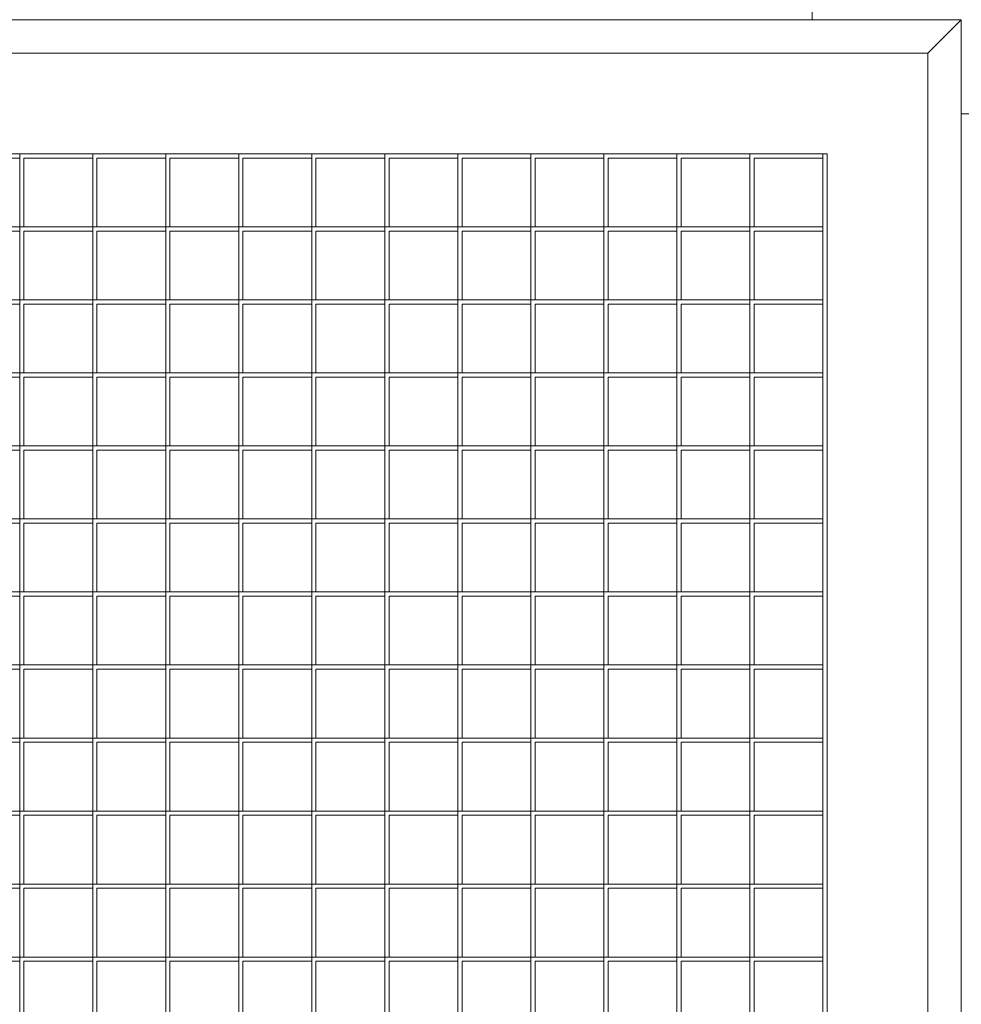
# Model space of a CAD drawing. Header units: inches. Extents: x 10 to 643, y -369 to 487.
# Tile 36 of 40: x 413 to 427, y 323 to 338. Entities that reach past the tile are written whole.
import ezdxf

# ---------------------------------------------------------------- set-up
doc = ezdxf.new("R2010")
doc.units = ezdxf.units.IN
doc.header["$MEASUREMENT"] = 0
doc.layers.add('A-CLNG-PATT', color=13, linetype='Continuous', lineweight=9)
doc.layers.add('M-EQPM', color=90, linetype='Continuous', lineweight=9)

# ---------------------------------------------------------------- blocks, each defined once
blk = doc.blocks.new('Air Grill - 2_ x 2_-5513472-Main Floor')
at = {"layer": 'M-EQPM'}
for p, q in [((14, 14), (-14, 14)), ((13.5, 13.5), (14, 14)), ((14, -14), (14, 14)), ((-13.5, 13.5), (13.5, 13.5)), ((13.5, 13.5), (13.5, -13.5)), ((12, 12), (-12, 12)), ((-0.031, 11.937), (-1.057, 11.937)), ((-0.031, 10.912), (-0.031, 12)), ((-0.031, 12), (-0.031, 11.937)), ((1.057, 11.937), (0.031, 11.937)), ((0.031, 11.937), (0.031, 10.912)), ((1.057, 10.912), (1.057, 12)), ((1.057, 12), (1.057, 11.937)), ((2.145, 11.937), (1.119, 11.937)), ((1.119, 11.937), (1.119, 10.912)), ((2.145, 10.912), (2.145, 12)), ((2.145, 12), (2.145, 11.937)), ((3.233, 11.937), (2.207, 11.937)), ((2.207, 11.937), (2.207, 10.912)), ((3.233, 10.912), (3.233, 12)), ((3.233, 12), (3.233, 11.937)), ((4.321, 11.937), (3.295, 11.937)), ((3.295, 11.937), (3.295, 10.912)), ((4.321, 10.912), (4.321, 12)), ((4.321, 12), (4.321, 11.937)), ((5.409, 11.937), (4.384, 11.937)), ((4.384, 11.937), (4.384, 10.912)), ((5.409, 10.912), (5.409, 12)), ((5.409, 12), (5.409, 11.937)), ((6.497, 11.937), (5.472, 11.937)), ((5.472, 11.937), (5.472, 10.912)), ((6.497, 10.912), (6.497, 12)), ((6.497, 12), (6.497, 11.937)), ((7.585, 11.937), (6.56, 11.937)), ((6.56, 11.937), (6.56, 10.912)), ((7.585, 10.912), (7.585, 12)), ((7.585, 12), (7.585, 11.937)), ((8.673, 11.937), (7.648, 11.937)), ((7.648, 11.937), (7.648, 10.912)), ((8.673, 10.912), (8.673, 12)), ((8.673, 12), (8.673, 11.937)), ((9.761, 11.937), (8.736, 11.937)), ((8.736, 11.937), (8.736, 10.912)), ((9.761, 10.912), (9.761, 12)), ((9.761, 12), (9.761, 11.937)), ((10.849, 11.937), (9.824, 11.937)), ((9.824, 11.937), (9.824, 10.912)), ((10.849, 12), (10.849, 11.937)), ((10.849, 10.912), (10.849, 12)), ((11.937, 11.937), (10.912, 11.937)), ((10.912, 11.937), (10.912, 10.912)), ((11.937, 12), (11.937, 11.937)), ((11.937, -11.938), (11.937, 12)), ((12, 12), (12, -12)), ((-1.119, 10.912), (-0.031, 10.912)), ((-0.031, 10.912), (1.057, 10.912)), ((-0.031, 9.824), (-0.031, 10.912)), ((-0.031, 10.912), (-0.031, 10.849)), ((0.031, 10.912), (-0.031, 10.912)), ((1.057, 10.912), (2.145, 10.912)), ((1.057, 9.824), (1.057, 10.912)), ((1.057, 10.912), (1.057, 10.849)), ((1.119, 10.912), (1.057, 10.912)), ((2.145, 10.912), (3.233, 10.912)), ((2.145, 9.824), (2.145, 10.912)), ((2.145, 10.912), (2.145, 10.849)), ((2.207, 10.912), (2.145, 10.912)), ((3.233, 10.912), (4.321, 10.912)), ((3.233, 9.824), (3.233, 10.912)), ((3.233, 10.912), (3.233, 10.849)), ((3.295, 10.912), (3.233, 10.912)), ((4.321, 10.912), (5.409, 10.912)), ((4.321, 9.824), (4.321, 10.912)), ((4.321, 10.912), (4.321, 10.849)), ((4.384, 10.912), (4.321, 10.912)), ((5.409, 10.912), (6.497, 10.912)), ((5.409, 9.824), (5.409, 10.912)), ((5.409, 10.912), (5.409, 10.849)), ((5.472, 10.912), (5.409, 10.912)), ((6.497, 10.912), (7.585, 10.912)), ((6.497, 9.824), (6.497, 10.912)), ((6.497, 10.912), (6.497, 10.849)), ((6.56, 10.912), (6.497, 10.912)), ((7.585, 10.912), (8.673, 10.912)), ((7.585, 9.824), (7.585, 10.912)), ((7.585, 10.912), (7.585, 10.849)), ((7.648, 10.912), (7.585, 10.912)), ((8.673, 10.912), (9.761, 10.912)), ((8.673, 9.824), (8.673, 10.912)), ((8.673, 10.912), (8.673, 10.849)), ((8.736, 10.912), (8.673, 10.912)), ((9.761, 10.912), (10.849, 10.912)), ((9.761, 9.824), (9.761, 10.912)), ((9.761, 10.912), (9.761, 10.849)), ((9.824, 10.912), (9.761, 10.912)), ((10.849, 10.912), (10.849, 10.849)), ((10.849, 10.912), (11.937, 10.912)), ((10.849, 9.824), (10.849, 10.912)), ((10.912, 10.912), (10.849, 10.912)), ((11.937, 10.912), (11.937, 10.849)), ((-0.031, 10.849), (-1.057, 10.849)), ((1.057, 10.849), (0.031, 10.849)), ((0.031, 10.849), (0.031, 9.824)), ((2.145, 10.849), (1.119, 10.849)), ((1.119, 10.849), (1.119, 9.824)), ((3.233, 10.849), (2.207, 10.849)), ((2.207, 10.849), (2.207, 9.824)), ((4.321, 10.849), (3.295, 10.849)), ((3.295, 10.849), (3.295, 9.824)), ((5.409, 10.849), (4.384, 10.849)), ((4.384, 10.849), (4.384, 9.824)), ((6.497, 10.849), (5.472, 10.849)), ((5.472, 10.849), (5.472, 9.824)), ((7.585, 10.849), (6.56, 10.849)), ((6.56, 10.849), (6.56, 9.824)), ((8.673, 10.849), (7.648, 10.849)), ((7.648, 10.849), (7.648, 9.824)), ((9.761, 10.849), (8.736, 10.849)), ((8.736, 10.849), (8.736, 9.824)), ((10.849, 10.849), (9.824, 10.849)), ((9.824, 10.849), (9.824, 9.824)), ((11.937, 10.849), (10.912, 10.849)), ((10.912, 10.849), (10.912, 9.824)), ((-1.119, 9.824), (-0.031, 9.824)), ((-0.031, 9.761), (-1.057, 9.761)), ((0.031, 9.824), (-0.031, 9.824)), ((-0.031, 9.824), (1.057, 9.824)), ((-0.031, 8.736), (-0.031, 9.824)), ((-0.031, 9.824), (-0.031, 9.761)), ((1.057, 9.761), (0.031, 9.761)), ((0.031, 9.761), (0.031, 8.736)), ((1.119, 9.824), (1.057, 9.824)), ((1.057, 9.824), (2.145, 9.824)), ((1.057, 8.736), (1.057, 9.824)), ((1.057, 9.824), (1.057, 9.761)), ((2.145, 9.761), (1.119, 9.761)), ((1.119, 9.761), (1.119, 8.736)), ((2.207, 9.824), (2.145, 9.824)), ((2.145, 9.824), (3.233, 9.824)), ((2.145, 8.736), (2.145, 9.824)), ((2.145, 9.824), (2.145, 9.761)), ((3.233, 9.761), (2.207, 9.761)), ((2.207, 9.761), (2.207, 8.736)), ((3.295, 9.824), (3.233, 9.824)), ((3.233, 9.824), (4.321, 9.824)), ((3.233, 8.736), (3.233, 9.824)), ((3.233, 9.824), (3.233, 9.761)), ((4.321, 9.761), (3.295, 9.761)), ((3.295, 9.761), (3.295, 8.736)), ((4.384, 9.824), (4.321, 9.824)), ((4.321, 9.824), (5.409, 9.824)), ((4.321, 8.736), (4.321, 9.824)), ((4.321, 9.824), (4.321, 9.761)), ((5.409, 9.761), (4.384, 9.761)), ((4.384, 9.761), (4.384, 8.736)), ((5.472, 9.824), (5.409, 9.824)), ((5.409, 9.824), (6.497, 9.824)), ((5.409, 8.736), (5.409, 9.824)), ((5.409, 9.824), (5.409, 9.761)), ((6.497, 9.761), (5.472, 9.761)), ((5.472, 9.761), (5.472, 8.736)), ((6.56, 9.824), (6.497, 9.824)), ((6.497, 9.824), (7.585, 9.824)), ((6.497, 8.736), (6.497, 9.824)), ((6.497, 9.824), (6.497, 9.761)), ((7.585, 9.761), (6.56, 9.761)), ((6.56, 9.761), (6.56, 8.736)), ((7.648, 9.824), (7.585, 9.824)), ((7.585, 9.824), (8.673, 9.824)), ((7.585, 8.736), (7.585, 9.824)), ((7.585, 9.824), (7.585, 9.761)), ((8.673, 9.761), (7.648, 9.761)), ((7.648, 9.761), (7.648, 8.736)), ((8.736, 9.824), (8.673, 9.824)), ((8.673, 9.824), (9.761, 9.824)), ((8.673, 8.736), (8.673, 9.824)), ((8.673, 9.824), (8.673, 9.761)), ((9.761, 9.761), (8.736, 9.761)), ((8.736, 9.761), (8.736, 8.736)), ((9.824, 9.824), (9.761, 9.824)), ((9.761, 9.824), (10.849, 9.824)), ((9.761, 8.736), (9.761, 9.824)), ((9.761, 9.824), (9.761, 9.761)), ((10.849, 9.761), (9.824, 9.761)), ((9.824, 9.761), (9.824, 8.736)), ((10.912, 9.824), (10.849, 9.824)), ((10.849, 9.824), (10.849, 9.761)), ((10.849, 9.824), (11.937, 9.824)), ((10.849, 8.736), (10.849, 9.824)), ((11.937, 9.761), (10.912, 9.761)), ((10.912, 9.761), (10.912, 8.736)), ((11.937, 9.824), (11.937, 9.761)), ((-1.119, 8.736), (-0.031, 8.736)), ((-0.031, 8.673), (-1.057, 8.673)), ((0.031, 8.736), (-0.031, 8.736)), ((-0.031, 8.736), (1.057, 8.736)), ((-0.031, 7.648), (-0.031, 8.736)), ((-0.031, 8.736), (-0.031, 8.673)), ((1.057, 8.673), (0.031, 8.673)), ((0.031, 8.673), (0.031, 7.648)), ((1.119, 8.736), (1.057, 8.736)), ((1.057, 8.736), (2.145, 8.736)), ((1.057, 7.648), (1.057, 8.736)), ((1.057, 8.736), (1.057, 8.673)), ((2.145, 8.673), (1.119, 8.673)), ((1.119, 8.673), (1.119, 7.648)), ((2.207, 8.736), (2.145, 8.736)), ((2.145, 8.736), (3.233, 8.736)), ((2.145, 7.648), (2.145, 8.736)), ((2.145, 8.736), (2.145, 8.673)), ((3.233, 8.673), (2.207, 8.673)), ((2.207, 8.673), (2.207, 7.648)), ((3.295, 8.736), (3.233, 8.736)), ((3.233, 8.736), (4.321, 8.736)), ((3.233, 7.648), (3.233, 8.736)), ((3.233, 8.736), (3.233, 8.673)), ((4.321, 8.673), (3.295, 8.673)), ((3.295, 8.673), (3.295, 7.648)), ((4.384, 8.736), (4.321, 8.736)), ((4.321, 8.736), (5.409, 8.736)), ((4.321, 7.648), (4.321, 8.736)), ((4.321, 8.736), (4.321, 8.673)), ((5.409, 8.673), (4.384, 8.673)), ((4.384, 8.673), (4.384, 7.648)), ((5.472, 8.736), (5.409, 8.736)), ((5.409, 8.736), (6.497, 8.736)), ((5.409, 7.648), (5.409, 8.736)), ((5.409, 8.736), (5.409, 8.673)), ((6.497, 8.673), (5.472, 8.673)), ((5.472, 8.673), (5.472, 7.648)), ((6.56, 8.736), (6.497, 8.736)), ((6.497, 8.736), (7.585, 8.736)), ((6.497, 7.648), (6.497, 8.736)), ((6.497, 8.736), (6.497, 8.673)), ((7.585, 8.673), (6.56, 8.673)), ((6.56, 8.673), (6.56, 7.648)), ((7.648, 8.736), (7.585, 8.736)), ((7.585, 8.736), (8.673, 8.736)), ((7.585, 7.648), (7.585, 8.736)), ((7.585, 8.736), (7.585, 8.673)), ((8.673, 8.673), (7.648, 8.673)), ((7.648, 8.673), (7.648, 7.648)), ((8.736, 8.736), (8.673, 8.736)), ((8.673, 8.736), (9.761, 8.736)), ((8.673, 7.648), (8.673, 8.736)), ((8.673, 8.736), (8.673, 8.673)), ((9.761, 8.673), (8.736, 8.673)), ((8.736, 8.673), (8.736, 7.648)), ((9.824, 8.736), (9.761, 8.736)), ((9.761, 8.736), (10.849, 8.736)), ((9.761, 7.648), (9.761, 8.736)), ((9.761, 8.736), (9.761, 8.673)), ((10.849, 8.673), (9.824, 8.673)), ((9.824, 8.673), (9.824, 7.648)), ((10.912, 8.736), (10.849, 8.736)), ((10.849, 8.736), (10.849, 8.673)), ((10.849, 8.736), (11.937, 8.736)), ((10.849, 7.648), (10.849, 8.736)), ((11.937, 8.673), (10.912, 8.673)), ((10.912, 8.673), (10.912, 7.648)), ((11.937, 8.736), (11.937, 8.673)), ((-1.119, 7.648), (-0.031, 7.648)), ((0.031, 7.648), (-0.031, 7.648)), ((-0.031, 7.648), (1.057, 7.648)), ((-0.031, 6.56), (-0.031, 7.648)), ((-0.031, 7.648), (-0.031, 7.585)), ((1.119, 7.648), (1.057, 7.648)), ((1.057, 7.648), (2.145, 7.648)), ((1.057, 6.56), (1.057, 7.648)), ((1.057, 7.648), (1.057, 7.585)), ((2.207, 7.648), (2.145, 7.648)), ((2.145, 7.648), (3.233, 7.648)), ((2.145, 6.56), (2.145, 7.648)), ((2.145, 7.648), (2.145, 7.585)), ((3.295, 7.648), (3.233, 7.648)), ((3.233, 7.648), (4.321, 7.648)), ((3.233, 6.56), (3.233, 7.648)), ((3.233, 7.648), (3.233, 7.585)), ((4.384, 7.648), (4.321, 7.648)), ((4.321, 7.648), (5.409, 7.648)), ((4.321, 6.56), (4.321, 7.648)), ((4.321, 7.648), (4.321, 7.585)), ((5.472, 7.648), (5.409, 7.648)), ((5.409, 7.648), (6.497, 7.648)), ((5.409, 6.56), (5.409, 7.648)), ((5.409, 7.648), (5.409, 7.585)), ((6.56, 7.648), (6.497, 7.648)), ((6.497, 7.648), (7.585, 7.648)), ((6.497, 6.56), (6.497, 7.648)), ((6.497, 7.648), (6.497, 7.585)), ((7.648, 7.648), (7.585, 7.648)), ((7.585, 7.648), (8.673, 7.648)), ((7.585, 6.56), (7.585, 7.648)), ((7.585, 7.648), (7.585, 7.585)), ((8.736, 7.648), (8.673, 7.648)), ((8.673, 7.648), (9.761, 7.648)), ((8.673, 6.56), (8.673, 7.648)), ((8.673, 7.648), (8.673, 7.585)), ((9.824, 7.648), (9.761, 7.648)), ((9.761, 7.648), (10.849, 7.648)), ((9.761, 6.56), (9.761, 7.648)), ((9.761, 7.648), (9.761, 7.585)), ((10.912, 7.648), (10.849, 7.648)), ((10.849, 7.648), (10.849, 7.585)), ((10.849, 7.648), (11.937, 7.648)), ((10.849, 6.56), (10.849, 7.648)), ((11.937, 7.648), (11.937, 7.585)), ((-0.031, 7.585), (-1.057, 7.585)), ((1.057, 7.585), (0.031, 7.585)), ((0.031, 7.585), (0.031, 6.56)), ((2.145, 7.585), (1.119, 7.585)), ((1.119, 7.585), (1.119, 6.56)), ((3.233, 7.585), (2.207, 7.585)), ((2.207, 7.585), (2.207, 6.56)), ((4.321, 7.585), (3.295, 7.585)), ((3.295, 7.585), (3.295, 6.56)), ((5.409, 7.585), (4.384, 7.585)), ((4.384, 7.585), (4.384, 6.56)), ((6.497, 7.585), (5.472, 7.585)), ((5.472, 7.585), (5.472, 6.56)), ((7.585, 7.585), (6.56, 7.585)), ((6.56, 7.585), (6.56, 6.56)), ((8.673, 7.585), (7.648, 7.585)), ((7.648, 7.585), (7.648, 6.56)), ((9.761, 7.585), (8.736, 7.585)), ((8.736, 7.585), (8.736, 6.56)), ((10.849, 7.585), (9.824, 7.585)), ((9.824, 7.585), (9.824, 6.56)), ((11.937, 7.585), (10.912, 7.585)), ((10.912, 7.585), (10.912, 6.56)), ((-1.119, 6.56), (-0.031, 6.56)), ((-0.031, 6.497), (-1.057, 6.497)), ((0.031, 6.56), (-0.031, 6.56)), ((-0.031, 6.56), (1.057, 6.56)), ((-0.031, 5.472), (-0.031, 6.56)), ((-0.031, 6.56), (-0.031, 6.497)), ((1.057, 6.497), (0.031, 6.497)), ((0.031, 6.497), (0.031, 5.472)), ((1.119, 6.56), (1.057, 6.56)), ((1.057, 6.56), (2.145, 6.56)), ((1.057, 5.472), (1.057, 6.56)), ((1.057, 6.56), (1.057, 6.497)), ((2.145, 6.497), (1.119, 6.497)), ((1.119, 6.497), (1.119, 5.472)), ((2.207, 6.56), (2.145, 6.56)), ((2.145, 6.56), (3.233, 6.56)), ((2.145, 5.472), (2.145, 6.56)), ((2.145, 6.56), (2.145, 6.497)), ((3.233, 6.497), (2.207, 6.497)), ((2.207, 6.497), (2.207, 5.472)), ((3.295, 6.56), (3.233, 6.56)), ((3.233, 6.56), (4.321, 6.56)), ((3.233, 5.472), (3.233, 6.56)), ((3.233, 6.56), (3.233, 6.497)), ((4.321, 6.497), (3.295, 6.497)), ((3.295, 6.497), (3.295, 5.472)), ((4.384, 6.56), (4.321, 6.56)), ((4.321, 6.56), (5.409, 6.56)), ((4.321, 5.472), (4.321, 6.56)), ((4.321, 6.56), (4.321, 6.497)), ((5.409, 6.497), (4.384, 6.497)), ((4.384, 6.497), (4.384, 5.472)), ((5.472, 6.56), (5.409, 6.56)), ((5.409, 6.56), (6.497, 6.56)), ((5.409, 5.472), (5.409, 6.56)), ((5.409, 6.56), (5.409, 6.497)), ((6.497, 6.497), (5.472, 6.497)), ((5.472, 6.497), (5.472, 5.472)), ((6.56, 6.56), (6.497, 6.56)), ((6.497, 6.56), (7.585, 6.56)), ((6.497, 5.472), (6.497, 6.56)), ((6.497, 6.56), (6.497, 6.497)), ((7.585, 6.497), (6.56, 6.497)), ((6.56, 6.497), (6.56, 5.472)), ((7.648, 6.56), (7.585, 6.56)), ((7.585, 6.56), (8.673, 6.56)), ((7.585, 5.472), (7.585, 6.56)), ((7.585, 6.56), (7.585, 6.497)), ((8.673, 6.497), (7.648, 6.497)), ((7.648, 6.497), (7.648, 5.472)), ((8.736, 6.56), (8.673, 6.56)), ((8.673, 6.56), (9.761, 6.56)), ((8.673, 5.472), (8.673, 6.56)), ((8.673, 6.56), (8.673, 6.497)), ((9.761, 6.497), (8.736, 6.497)), ((8.736, 6.497), (8.736, 5.472)), ((9.824, 6.56), (9.761, 6.56)), ((9.761, 6.56), (10.849, 6.56)), ((9.761, 5.472), (9.761, 6.56)), ((9.761, 6.56), (9.761, 6.497)), ((10.849, 6.497), (9.824, 6.497)), ((9.824, 6.497), (9.824, 5.472)), ((10.912, 6.56), (10.849, 6.56)), ((10.849, 6.56), (10.849, 6.497)), ((10.849, 6.56), (11.937, 6.56)), ((10.849, 5.472), (10.849, 6.56)), ((11.937, 6.497), (10.912, 6.497)), ((10.912, 6.497), (10.912, 5.472)), ((11.937, 6.56), (11.937, 6.497)), ((-1.119, 5.472), (-0.031, 5.472)), ((0.031, 5.472), (-0.031, 5.472)), ((-0.031, 5.472), (1.057, 5.472)), ((-0.031, 4.384), (-0.031, 5.472)), ((-0.031, 5.472), (-0.031, 5.409)), ((1.119, 5.472), (1.057, 5.472)), ((1.057, 5.472), (2.145, 5.472)), ((1.057, 4.384), (1.057, 5.472)), ((1.057, 5.472), (1.057, 5.409)), ((2.207, 5.472), (2.145, 5.472)), ((2.145, 5.472), (3.233, 5.472)), ((2.145, 4.384), (2.145, 5.472)), ((2.145, 5.472), (2.145, 5.409)), ((3.295, 5.472), (3.233, 5.472)), ((3.233, 5.472), (4.321, 5.472)), ((3.233, 4.384), (3.233, 5.472)), ((3.233, 5.472), (3.233, 5.409)), ((4.384, 5.472), (4.321, 5.472)), ((4.321, 5.472), (5.409, 5.472)), ((4.321, 4.384), (4.321, 5.472)), ((4.321, 5.472), (4.321, 5.409)), ((5.472, 5.472), (5.409, 5.472)), ((5.409, 5.472), (6.497, 5.472)), ((5.409, 4.384), (5.409, 5.472)), ((5.409, 5.472), (5.409, 5.409)), ((6.56, 5.472), (6.497, 5.472)), ((6.497, 5.472), (7.585, 5.472)), ((6.497, 4.384), (6.497, 5.472)), ((6.497, 5.472), (6.497, 5.409)), ((7.648, 5.472), (7.585, 5.472)), ((7.585, 5.472), (8.673, 5.472)), ((7.585, 4.384), (7.585, 5.472)), ((7.585, 5.472), (7.585, 5.409)), ((8.736, 5.472), (8.673, 5.472)), ((8.673, 5.472), (9.761, 5.472)), ((8.673, 4.384), (8.673, 5.472)), ((8.673, 5.472), (8.673, 5.409)), ((9.824, 5.472), (9.761, 5.472)), ((9.761, 5.472), (10.849, 5.472)), ((9.761, 4.384), (9.761, 5.472)), ((9.761, 5.472), (9.761, 5.409)), ((10.912, 5.472), (10.849, 5.472)), ((10.849, 5.472), (10.849, 5.409)), ((10.849, 5.472), (11.937, 5.472)), ((10.849, 4.384), (10.849, 5.472)), ((11.937, 5.472), (11.937, 5.409)), ((-0.031, 5.409), (-1.057, 5.409)), ((1.057, 5.409), (0.031, 5.409)), ((0.031, 5.409), (0.031, 4.384)), ((2.145, 5.409), (1.119, 5.409)), ((1.119, 5.409), (1.119, 4.384)), ((3.233, 5.409), (2.207, 5.409)), ((2.207, 5.409), (2.207, 4.384)), ((4.321, 5.409), (3.295, 5.409)), ((3.295, 5.409), (3.295, 4.384)), ((5.409, 5.409), (4.384, 5.409)), ((4.384, 5.409), (4.384, 4.384)), ((6.497, 5.409), (5.472, 5.409)), ((5.472, 5.409), (5.472, 4.384)), ((7.585, 5.409), (6.56, 5.409)), ((6.56, 5.409), (6.56, 4.384)), ((8.673, 5.409), (7.648, 5.409)), ((7.648, 5.409), (7.648, 4.384)), ((9.761, 5.409), (8.736, 5.409)), ((8.736, 5.409), (8.736, 4.384)), ((10.849, 5.409), (9.824, 5.409)), ((9.824, 5.409), (9.824, 4.384)), ((11.937, 5.409), (10.912, 5.409)), ((10.912, 5.409), (10.912, 4.384)), ((-1.119, 4.384), (-0.031, 4.384)), ((-0.031, 4.321), (-1.057, 4.321)), ((0.031, 4.384), (-0.031, 4.384)), ((-0.031, 4.384), (1.057, 4.384)), ((-0.031, 3.295), (-0.031, 4.384)), ((-0.031, 4.384), (-0.031, 4.321)), ((1.057, 4.321), (0.031, 4.321)), ((0.031, 4.321), (0.031, 3.295)), ((1.119, 4.384), (1.057, 4.384)), ((1.057, 4.384), (2.145, 4.384)), ((1.057, 3.295), (1.057, 4.384)), ((1.057, 4.384), (1.057, 4.321)), ((2.145, 4.321), (1.119, 4.321)), ((1.119, 4.321), (1.119, 3.295)), ((2.207, 4.384), (2.145, 4.384)), ((2.145, 4.384), (3.233, 4.384)), ((2.145, 3.295), (2.145, 4.384)), ((2.145, 4.384), (2.145, 4.321)), ((3.233, 4.321), (2.207, 4.321)), ((2.207, 4.321), (2.207, 3.295)), ((3.295, 4.384), (3.233, 4.384)), ((3.233, 4.384), (4.321, 4.384)), ((3.233, 3.295), (3.233, 4.384)), ((3.233, 4.384), (3.233, 4.321)), ((4.321, 4.321), (3.295, 4.321)), ((3.295, 4.321), (3.295, 3.295)), ((4.384, 4.384), (4.321, 4.384)), ((4.321, 4.384), (5.409, 4.384)), ((4.321, 3.295), (4.321, 4.384)), ((4.321, 4.384), (4.321, 4.321)), ((5.409, 4.321), (4.384, 4.321)), ((4.384, 4.321), (4.384, 3.295)), ((5.472, 4.384), (5.409, 4.384)), ((5.409, 4.384), (6.497, 4.384)), ((5.409, 3.295), (5.409, 4.384)), ((5.409, 4.384), (5.409, 4.321)), ((6.497, 4.321), (5.472, 4.321)), ((5.472, 4.321), (5.472, 3.295)), ((6.56, 4.384), (6.497, 4.384)), ((6.497, 4.384), (7.585, 4.384)), ((6.497, 3.295), (6.497, 4.384)), ((6.497, 4.384), (6.497, 4.321)), ((7.585, 4.321), (6.56, 4.321)), ((6.56, 4.321), (6.56, 3.295)), ((7.648, 4.384), (7.585, 4.384)), ((7.585, 4.384), (8.673, 4.384)), ((7.585, 3.295), (7.585, 4.384)), ((7.585, 4.384), (7.585, 4.321)), ((8.673, 4.321), (7.648, 4.321)), ((7.648, 4.321), (7.648, 3.295)), ((8.736, 4.384), (8.673, 4.384)), ((8.673, 4.384), (9.761, 4.384)), ((8.673, 3.295), (8.673, 4.384)), ((8.673, 4.384), (8.673, 4.321)), ((9.761, 4.321), (8.736, 4.321)), ((8.736, 4.321), (8.736, 3.295)), ((9.824, 4.384), (9.761, 4.384)), ((9.761, 4.384), (10.849, 4.384)), ((9.761, 3.295), (9.761, 4.384)), ((9.761, 4.384), (9.761, 4.321)), ((10.849, 4.321), (9.824, 4.321)), ((9.824, 4.321), (9.824, 3.295)), ((10.912, 4.384), (10.849, 4.384)), ((10.849, 4.384), (10.849, 4.321)), ((10.849, 4.384), (11.937, 4.384)), ((10.849, 3.295), (10.849, 4.384)), ((11.937, 4.321), (10.912, 4.321)), ((10.912, 4.321), (10.912, 3.295)), ((11.937, 4.384), (11.937, 4.321)), ((-1.119, 3.295), (-0.031, 3.295)), ((-0.031, 3.233), (-1.057, 3.233)), ((0.031, 3.295), (-0.031, 3.295)), ((-0.031, 3.295), (1.057, 3.295)), ((-0.031, 2.207), (-0.031, 3.295)), ((-0.031, 3.295), (-0.031, 3.233)), ((1.057, 3.233), (0.031, 3.233)), ((0.031, 3.233), (0.031, 2.207)), ((1.119, 3.295), (1.057, 3.295)), ((1.057, 3.295), (2.145, 3.295)), ((1.057, 2.207), (1.057, 3.295)), ((1.057, 3.295), (1.057, 3.233)), ((2.145, 3.233), (1.119, 3.233)), ((1.119, 3.233), (1.119, 2.207)), ((2.207, 3.295), (2.145, 3.295)), ((2.145, 3.295), (3.233, 3.295)), ((2.145, 2.207), (2.145, 3.295)), ((2.145, 3.295), (2.145, 3.233)), ((3.233, 3.233), (2.207, 3.233)), ((2.207, 3.233), (2.207, 2.207)), ((3.295, 3.295), (3.233, 3.295)), ((3.233, 3.295), (4.321, 3.295)), ((3.233, 2.207), (3.233, 3.295)), ((3.233, 3.295), (3.233, 3.233)), ((4.321, 3.233), (3.295, 3.233)), ((3.295, 3.233), (3.295, 2.207)), ((4.384, 3.295), (4.321, 3.295)), ((4.321, 3.295), (5.409, 3.295)), ((4.321, 2.207), (4.321, 3.295)), ((4.321, 3.295), (4.321, 3.233)), ((5.409, 3.233), (4.384, 3.233)), ((4.384, 3.233), (4.384, 2.207)), ((5.472, 3.295), (5.409, 3.295)), ((5.409, 3.295), (6.497, 3.295)), ((5.409, 2.207), (5.409, 3.295)), ((5.409, 3.295), (5.409, 3.233)), ((6.497, 3.233), (5.472, 3.233)), ((5.472, 3.233), (5.472, 2.207)), ((6.56, 3.295), (6.497, 3.295)), ((6.497, 3.295), (7.585, 3.295)), ((6.497, 2.207), (6.497, 3.295)), ((6.497, 3.295), (6.497, 3.233)), ((7.585, 3.233), (6.56, 3.233)), ((6.56, 3.233), (6.56, 2.207)), ((7.648, 3.295), (7.585, 3.295)), ((7.585, 3.295), (8.673, 3.295)), ((7.585, 2.207), (7.585, 3.295)), ((7.585, 3.295), (7.585, 3.233)), ((8.673, 3.233), (7.648, 3.233)), ((7.648, 3.233), (7.648, 2.207)), ((8.736, 3.295), (8.673, 3.295)), ((8.673, 3.295), (9.761, 3.295)), ((8.673, 2.207), (8.673, 3.295)), ((8.673, 3.295), (8.673, 3.233)), ((9.761, 3.233), (8.736, 3.233)), ((8.736, 3.233), (8.736, 2.207)), ((9.824, 3.295), (9.761, 3.295)), ((9.761, 3.295), (10.849, 3.295)), ((9.761, 2.207), (9.761, 3.295)), ((9.761, 3.295), (9.761, 3.233)), ((10.849, 3.233), (9.824, 3.233)), ((9.824, 3.233), (9.824, 2.207)), ((10.912, 3.295), (10.849, 3.295)), ((10.849, 3.295), (10.849, 3.233)), ((10.849, 3.295), (11.937, 3.295)), ((10.849, 2.207), (10.849, 3.295)), ((11.937, 3.233), (10.912, 3.233)), ((10.912, 3.233), (10.912, 2.207)), ((11.937, 3.295), (11.937, 3.233)), ((-1.119, 2.207), (-0.031, 2.207)), ((0.031, 2.207), (-0.031, 2.207)), ((-0.031, 2.207), (1.057, 2.207)), ((-0.031, 1.119), (-0.031, 2.207)), ((-0.031, 2.207), (-0.031, 2.145)), ((1.119, 2.207), (1.057, 2.207)), ((1.057, 2.207), (2.145, 2.207)), ((1.057, 1.119), (1.057, 2.207)), ((1.057, 2.207), (1.057, 2.145)), ((2.207, 2.207), (2.145, 2.207)), ((2.145, 2.207), (3.233, 2.207)), ((2.145, 1.119), (2.145, 2.207)), ((2.145, 2.207), (2.145, 2.145)), ((3.295, 2.207), (3.233, 2.207)), ((3.233, 2.207), (4.321, 2.207)), ((3.233, 1.119), (3.233, 2.207)), ((3.233, 2.207), (3.233, 2.145)), ((4.384, 2.207), (4.321, 2.207)), ((4.321, 2.207), (5.409, 2.207)), ((4.321, 1.119), (4.321, 2.207)), ((4.321, 2.207), (4.321, 2.145)), ((5.472, 2.207), (5.409, 2.207)), ((5.409, 2.207), (6.497, 2.207)), ((5.409, 1.119), (5.409, 2.207)), ((5.409, 2.207), (5.409, 2.145)), ((6.56, 2.207), (6.497, 2.207)), ((6.497, 2.207), (7.585, 2.207)), ((6.497, 1.119), (6.497, 2.207)), ((6.497, 2.207), (6.497, 2.145)), ((7.648, 2.207), (7.585, 2.207)), ((7.585, 2.207), (8.673, 2.207)), ((7.585, 1.119), (7.585, 2.207)), ((7.585, 2.207), (7.585, 2.145)), ((8.736, 2.207), (8.673, 2.207)), ((8.673, 2.207), (9.761, 2.207)), ((8.673, 1.119), (8.673, 2.207)), ((8.673, 2.207), (8.673, 2.145)), ((9.824, 2.207), (9.761, 2.207)), ((9.761, 2.207), (10.849, 2.207)), ((9.761, 1.119), (9.761, 2.207)), ((9.761, 2.207), (9.761, 2.145)), ((10.912, 2.207), (10.849, 2.207)), ((10.849, 2.207), (10.849, 2.145)), ((10.849, 2.207), (11.937, 2.207)), ((10.849, 1.119), (10.849, 2.207)), ((11.937, 2.207), (11.937, 2.145)), ((-0.031, 2.145), (-1.057, 2.145)), ((1.057, 2.145), (0.031, 2.145)), ((0.031, 2.145), (0.031, 1.119)), ((2.145, 2.145), (1.119, 2.145)), ((1.119, 2.145), (1.119, 1.119)), ((3.233, 2.145), (2.207, 2.145)), ((2.207, 2.145), (2.207, 1.119)), ((4.321, 2.145), (3.295, 2.145)), ((3.295, 2.145), (3.295, 1.119)), ((5.409, 2.145), (4.384, 2.145)), ((4.384, 2.145), (4.384, 1.119)), ((6.497, 2.145), (5.472, 2.145)), ((5.472, 2.145), (5.472, 1.119)), ((7.585, 2.145), (6.56, 2.145)), ((6.56, 2.145), (6.56, 1.119)), ((8.673, 2.145), (7.648, 2.145)), ((7.648, 2.145), (7.648, 1.119)), ((9.761, 2.145), (8.736, 2.145)), ((8.736, 2.145), (8.736, 1.119)), ((10.849, 2.145), (9.824, 2.145)), ((9.824, 2.145), (9.824, 1.119)), ((11.937, 2.145), (10.912, 2.145)), ((10.912, 2.145), (10.912, 1.119)), ((-1.119, 1.119), (-0.031, 1.119)), ((-0.031, 1.057), (-1.057, 1.057)), ((0.031, 1.119), (-0.031, 1.119)), ((-0.031, 1.119), (1.057, 1.119)), ((-0.031, 0.031), (-0.031, 1.119)), ((-0.031, 1.119), (-0.031, 1.057)), ((1.057, 1.057), (0.031, 1.057)), ((0.031, 1.057), (0.031, 0.031)), ((1.119, 1.119), (1.057, 1.119)), ((1.057, 1.119), (2.145, 1.119)), ((1.057, 0.031), (1.057, 1.119)), ((1.057, 1.119), (1.057, 1.057)), ((2.145, 1.057), (1.119, 1.057)), ((1.119, 1.057), (1.119, 0.031)), ((2.207, 1.119), (2.145, 1.119)), ((2.145, 1.119), (3.233, 1.119)), ((2.145, 0.031), (2.145, 1.119)), ((2.145, 1.119), (2.145, 1.057)), ((3.233, 1.057), (2.207, 1.057)), ((2.207, 1.057), (2.207, 0.031)), ((3.295, 1.119), (3.233, 1.119)), ((3.233, 1.119), (4.321, 1.119)), ((3.233, 0.031), (3.233, 1.119)), ((3.233, 1.119), (3.233, 1.057)), ((4.321, 1.057), (3.295, 1.057)), ((3.295, 1.057), (3.295, 0.031)), ((4.384, 1.119), (4.321, 1.119)), ((4.321, 1.119), (5.409, 1.119)), ((4.321, 0.031), (4.321, 1.119)), ((4.321, 1.119), (4.321, 1.057)), ((5.409, 1.057), (4.384, 1.057)), ((4.384, 1.057), (4.384, 0.031)), ((5.472, 1.119), (5.409, 1.119)), ((5.409, 1.119), (6.497, 1.119)), ((5.409, 0.031), (5.409, 1.119)), ((5.409, 1.119), (5.409, 1.057)), ((6.497, 1.057), (5.472, 1.057)), ((5.472, 1.057), (5.472, 0.031)), ((6.56, 1.119), (6.497, 1.119)), ((6.497, 1.119), (7.585, 1.119)), ((6.497, 0.031), (6.497, 1.119)), ((6.497, 1.119), (6.497, 1.057)), ((7.585, 1.057), (6.56, 1.057)), ((6.56, 1.057), (6.56, 0.031)), ((7.648, 1.119), (7.585, 1.119)), ((7.585, 1.119), (8.673, 1.119)), ((7.585, 0.031), (7.585, 1.119)), ((7.585, 1.119), (7.585, 1.057)), ((8.673, 1.057), (7.648, 1.057)), ((7.648, 1.057), (7.648, 0.031)), ((8.736, 1.119), (8.673, 1.119)), ((8.673, 1.119), (9.761, 1.119)), ((8.673, 0.031), (8.673, 1.119)), ((8.673, 1.119), (8.673, 1.057)), ((9.761, 1.057), (8.736, 1.057)), ((8.736, 1.057), (8.736, 0.031)), ((9.824, 1.119), (9.761, 1.119)), ((9.761, 1.119), (10.849, 1.119)), ((9.761, 0.031), (9.761, 1.119)), ((9.761, 1.119), (9.761, 1.057)), ((10.849, 1.057), (9.824, 1.057)), ((9.824, 1.057), (9.824, 0.031)), ((10.912, 1.119), (10.849, 1.119)), ((10.849, 1.119), (10.849, 1.057)), ((10.849, 1.119), (11.937, 1.119)), ((10.849, 0.031), (10.849, 1.119)), ((11.937, 1.057), (10.912, 1.057)), ((10.912, 1.057), (10.912, 0.031)), ((11.937, 1.119), (11.937, 1.057)), ((-1.119, 0.031), (-0.031, 0.031)), ((0.031, 0.031), (-0.031, 0.031)), ((-0.031, 0.031), (1.057, 0.031)), ((-0.031, -1.057), (-0.031, 0.031)), ((-0.031, 0.031), (-0.031, -0.031)), ((1.119, 0.031), (1.057, 0.031)), ((1.057, 0.031), (2.145, 0.031)), ((1.057, -1.057), (1.057, 0.031)), ((1.057, 0.031), (1.057, -0.031)), ((2.207, 0.031), (2.145, 0.031)), ((2.145, 0.031), (3.233, 0.031)), ((2.145, -1.057), (2.145, 0.031)), ((2.145, 0.031), (2.145, -0.031)), ((3.295, 0.031), (3.233, 0.031)), ((3.233, 0.031), (4.321, 0.031)), ((3.233, -1.057), (3.233, 0.031)), ((3.233, 0.031), (3.233, -0.031)), ((4.384, 0.031), (4.321, 0.031)), ((4.321, 0.031), (5.409, 0.031)), ((4.321, -1.057), (4.321, 0.031)), ((4.321, 0.031), (4.321, -0.031)), ((5.472, 0.031), (5.409, 0.031)), ((5.409, 0.031), (6.497, 0.031)), ((5.409, -1.057), (5.409, 0.031)), ((5.409, 0.031), (5.409, -0.031)), ((6.56, 0.031), (6.497, 0.031)), ((6.497, 0.031), (7.585, 0.031)), ((6.497, -1.057), (6.497, 0.031)), ((6.497, 0.031), (6.497, -0.031)), ((7.648, 0.031), (7.585, 0.031)), ((7.585, 0.031), (8.673, 0.031)), ((7.585, -1.057), (7.585, 0.031)), ((7.585, 0.031), (7.585, -0.031)), ((8.736, 0.031), (8.673, 0.031)), ((8.673, 0.031), (9.761, 0.031)), ((8.673, -1.057), (8.673, 0.031)), ((8.673, 0.031), (8.673, -0.031)), ((9.824, 0.031), (9.761, 0.031)), ((9.761, 0.031), (10.849, 0.031)), ((9.761, -1.057), (9.761, 0.031)), ((9.761, 0.031), (9.761, -0.031)), ((10.912, 0.031), (10.849, 0.031)), ((10.849, 0.031), (10.849, -0.031)), ((10.849, 0.031), (11.937, 0.031)), ((10.849, -1.057), (10.849, 0.031)), ((11.937, 0.031), (11.937, -0.031)), ((-0.031, -0.031), (-1.057, -0.031)), ((1.057, -0.031), (0.031, -0.031)), ((0.031, -0.031), (0.031, -1.057)), ((2.145, -0.031), (1.119, -0.031)), ((1.119, -0.031), (1.119, -1.057)), ((3.233, -0.031), (2.207, -0.031)), ((2.207, -0.031), (2.207, -1.057)), ((4.321, -0.031), (3.295, -0.031)), ((3.295, -0.031), (3.295, -1.057)), ((5.409, -0.031), (4.384, -0.031)), ((4.384, -0.031), (4.384, -1.057)), ((6.497, -0.031), (5.472, -0.031)), ((5.472, -0.031), (5.472, -1.057)), ((7.585, -0.031), (6.56, -0.031)), ((6.56, -0.031), (6.56, -1.057)), ((8.673, -0.031), (7.648, -0.031)), ((7.648, -0.031), (7.648, -1.057)), ((9.761, -0.031), (8.736, -0.031)), ((8.736, -0.031), (8.736, -1.057)), ((10.849, -0.031), (9.824, -0.031)), ((9.824, -0.031), (9.824, -1.057)), ((11.937, -0.031), (10.912, -0.031)), ((10.912, -0.031), (10.912, -1.057))]:
    blk.add_line(p, q, dxfattribs=at)

msp = doc.modelspace()

# ---------------------------------------------------------------- hatches: boundary and pattern name
at = {"layer": 'A-CLNG-PATT', "lineweight": 18}
h = msp.add_hatch(dxfattribs=at)
h.set_pattern_fill('FP_5', color=256, style=0, pattern_type=2)
h.set_pattern_definition([(90, (448.12, 336.697), (23.622, -1e-15), []), (0, (448.12, 336.697), (0, -47.244), [])])
h.paths.add_polyline_path([(470.614, 279.25), (471.742, 279.254), (471.742, 444), (235.75, 444), (235.75, 279.25), (447.25, 279.25)], flags=0)
h.paths.add_polyline_path([(398.742, 310.125), (398.742, 337.375), (377.992, 337.375), (377.992, 383.375), (399.992, 383.375), (399.992, 338.125), (424.992, 338.125), (424.992, 383.375), (446.992, 383.375), (446.992, 337.375), (426.742, 337.375), (426.742, 310.125), (399.242, 310.125)], flags=0)
h.paths.add_polyline_path([(352.992, 337.375), (330.992, 337.375), (330.992, 383.375), (352.992, 383.375), (352.992, 380.266)], flags=0)
h.paths.add_polyline_path([(305.992, 337.375), (283.992, 337.375), (283.992, 383.375), (305.992, 383.375), (305.992, 380.266)], flags=0)
h.paths.add_polyline_path([(318.145, 357.24), (317.023, 357.648), (316.109, 358.416), (315.512, 359.449), (315.305, 360.625), (315.512, 361.801), (316.109, 362.834), (317.023, 363.602), (318.145, 364.01), (319.339, 364.01), (320.46, 363.602), (321.375, 362.834), (321.972, 361.801), (322.179, 360.625), (321.972, 359.449), (321.375, 358.416), (320.46, 357.648), (319.339, 357.24)], flags=0)

# ---------------------------------------------------------------- block references
at = {"layer": 'M-EQPM'}
msp.add_blockref('Air Grill - 2_ x 2_-5513472-Main Floor', (412.742, 324.125), dxfattribs=at)

doc.saveas('drawing.dxf')
